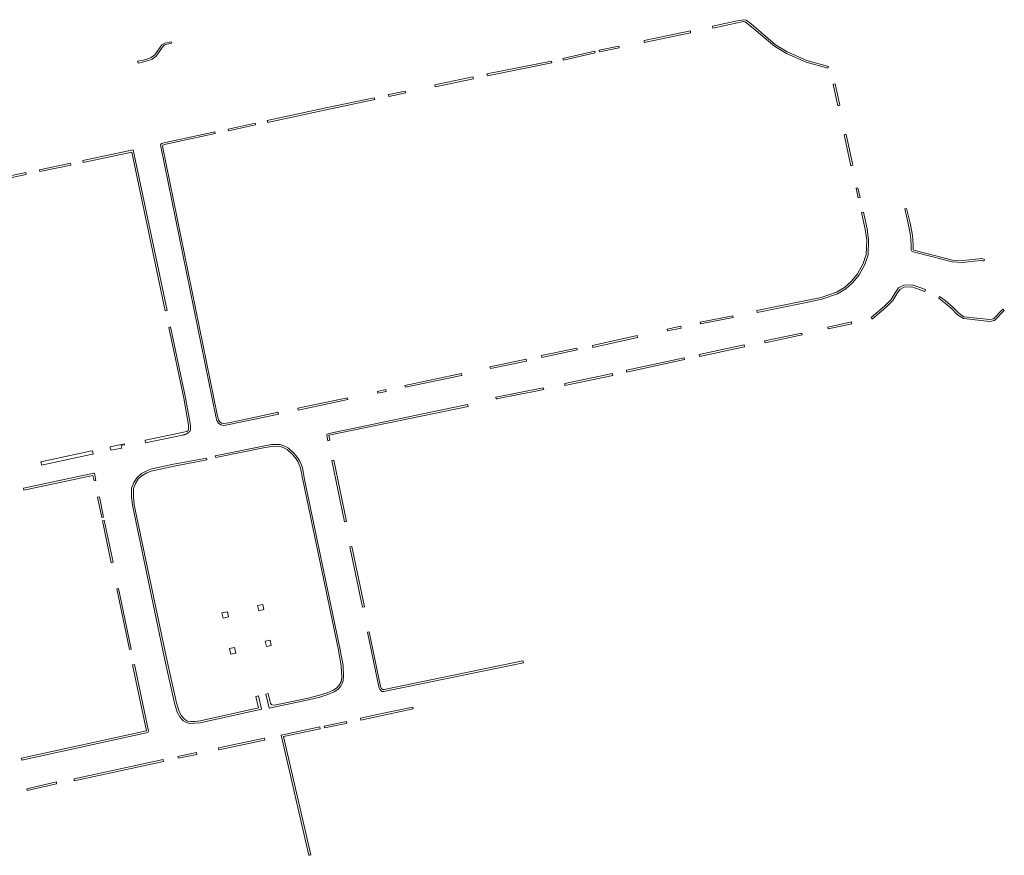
# Model space of a CAD drawing. Extents: x 211930 to 222589, y 569015 to 577578.
# Tile 57 of 95: x 221044 to 221304, y 574478 to 574699. Entities that reach past the tile are written whole.
import ezdxf

# ---------------------------------------------------------------- set-up
doc = ezdxf.new("R2010")
doc.units = 0
doc.layers.add('016 Alles planjaar 2023', color=72, linetype='Continuous', lineweight=20, true_color=0x1e90ff)

msp = doc.modelspace()

# ---------------------------------------------------------------- hatches: boundary and pattern name
at = {"layer": '016 Alles planjaar 2023', "true_color": 0x1e90ff}
h = msp.add_hatch(dxfattribs=at)
h.set_pattern_fill('DQ_CLEAR', color=72, style=0)
h.set_pattern_definition([])
h.paths.add_polyline_path([(221234.76, 574698.55), (221233.14, 574698.22), (221226.62, 574696.84), (221226.68, 574696.34), (221233.24, 574697.73), (221234.76, 574698.04), (221235.29, 574697.91), (221236.51, 574697.05), (221242.94, 574691.54), (221246.11, 574689.6), (221251.32, 574687.33), (221257.05, 574685.77), (221257.19, 574686.25), (221251.49, 574687.81), (221246.34, 574690.04), (221243.24, 574691.94), (221236.82, 574697.44), (221235.49, 574698.38), (221234.76, 574698.55)])
h = msp.add_hatch(dxfattribs=at)
h.set_pattern_fill('DQ_CLEAR', color=72, style=0)
h.set_pattern_definition([])
h.paths.add_polyline_path([(221220.8, 574695.61), (221208.6, 574693.03), (221208.67, 574692.53), (221220.87, 574695.11), (221220.8, 574695.61)])
h = msp.add_hatch(dxfattribs=at)
h.set_pattern_fill('DQ_CLEAR', color=72, style=0)
h.set_pattern_definition([])
h.paths.add_polyline_path([(221075.2, 574687.58), (221075.31, 574687.09), (221076.85, 574687.43), (221077.73, 574687.67), (221079.03, 574688.16), (221080.07, 574688.97), (221081.89, 574691.61), (221082.31, 574691.91), (221084.1, 574692.32), (221084.01, 574692.71), (221082.37, 574692.36), (221081.53, 574691.93), (221079.7, 574689.32), (221078.78, 574688.6), (221077.58, 574688.15), (221076.73, 574687.91), (221075.2, 574687.58)])
h = msp.add_hatch(dxfattribs=at)
h.set_pattern_fill('DQ_CLEAR', color=72, style=0)
h.set_pattern_definition([])
h.paths.add_polyline_path([(221195.63, 574690.29), (221187.24, 574688.35), (221187.37, 574687.87), (221195.74, 574689.8), (221195.63, 574690.29)])
h = msp.add_hatch(dxfattribs=at)
h.set_pattern_fill('DQ_CLEAR', color=72, style=0)
h.set_pattern_definition([])
h.paths.add_polyline_path([(221196.9, 574690.04), (221202.02, 574691.13), (221201.92, 574691.61), (221196.77, 574690.53), (221196.9, 574690.04)])
h = msp.add_hatch(dxfattribs=at)
h.set_pattern_fill('DQ_CLEAR', color=72, style=0)
h.set_pattern_definition([])
h.paths.add_polyline_path([(221167.22, 574684.28), (221167.33, 574683.79), (221184.35, 574687.14), (221184.24, 574687.63), (221167.22, 574684.28)])
h = msp.add_hatch(dxfattribs=at)
h.set_pattern_fill('DQ_CLEAR', color=72, style=0)
h.set_pattern_definition([])
h.paths.add_polyline_path([(221153.61, 574680.88), (221163.63, 574683), (221163.53, 574683.49), (221153.51, 574681.37), (221153.61, 574680.88)])
h = msp.add_hatch(dxfattribs=at)
h.set_pattern_fill('DQ_CLEAR', color=72, style=0)
h.set_pattern_definition([])
h.paths.add_polyline_path([(221145.81, 574679.23), (221145.7, 574679.74), (221141.4, 574678.81), (221141.25, 574678.78), (221141.36, 574678.29), (221141.38, 574678.3), (221145.81, 574679.23)])
h = msp.add_hatch(dxfattribs=at)
h.set_pattern_fill('DQ_CLEAR', color=72, style=0)
h.set_pattern_definition([])
h.paths.add_polyline_path([(221259.65, 574675.91), (221259.92, 574675.97), (221260.14, 574676.01), (221258.92, 574681.68), (221258.43, 574681.58), (221259.59, 574676.18), (221259.65, 574675.91)])
h = msp.add_hatch(dxfattribs=at)
h.set_pattern_fill('DQ_CLEAR', color=72, style=0)
h.set_pattern_definition([])
h.paths.add_polyline_path([(221137.53, 574677.99), (221124.79, 574675.3), (221109.35, 574671.98), (221109.39, 574671.76), (221109.44, 574671.49), (221124.9, 574674.81), (221137.68, 574677.51), (221137.53, 574677.99)])
h = msp.add_hatch(dxfattribs=at)
h.set_pattern_fill('DQ_CLEAR', color=72, style=0)
h.set_pattern_definition([])
h.paths.add_polyline_path([(221112.32, 574594.58), (221112.22, 574595.07), (221111.85, 574595), (221099.22, 574592.34), (221097.9, 574592.15), (221097.3, 574592.23), (221096.83, 574592.58), (221096.5, 574593.13), (221096.24, 574594.08), (221081.77, 574665.23), (221081.83, 574665.49), (221082.61, 574665.73), (221095.64, 574668.53), (221095.55, 574669.02), (221082.49, 574666.21), (221081.49, 574665.9), (221081.26, 574665.55), (221081.28, 574665.13), (221095.76, 574593.96), (221096.03, 574592.93), (221096.46, 574592.24), (221097.1, 574591.76), (221097.9, 574591.64), (221099.31, 574591.85), (221111.95, 574594.51), (221112.32, 574594.58)])
h = msp.add_hatch(dxfattribs=at)
h.set_pattern_fill('DQ_CLEAR', color=72, style=0)
h.set_pattern_definition([])
h.paths.add_polyline_path([(221106.17, 574671.3), (221099.05, 574669.74), (221099.13, 574669.26), (221106.25, 574670.81), (221106.17, 574671.3)])
h = msp.add_hatch(dxfattribs=at)
h.set_pattern_fill('DQ_CLEAR', color=72, style=0)
h.set_pattern_definition([])
h.paths.add_polyline_path([(221261.58, 574668.26), (221261.36, 574668.22), (221263.12, 574660.06), (221263.61, 574660.17), (221261.85, 574668.32), (221261.58, 574668.26)])
h = msp.add_hatch(dxfattribs=at)
h.set_pattern_fill('DQ_CLEAR', color=72, style=0)
h.set_pattern_definition([])
h.paths.add_polyline_path([(221073.65, 574663.62), (221082.47, 574621.81), (221082.96, 574621.91), (221074.04, 574664.21), (221060.72, 574661.41), (221060.8, 574660.91), (221073.65, 574663.62)])
h = msp.add_hatch(dxfattribs=at)
h.set_pattern_fill('DQ_CLEAR', color=72, style=0)
h.set_pattern_definition([])
h.paths.add_polyline_path([(221057.59, 574660.23), (221057.49, 574660.72), (221049.31, 574659), (221049.43, 574658.51), (221057.59, 574660.23)])
h = msp.add_hatch(dxfattribs=at)
h.set_pattern_fill('DQ_CLEAR', color=72, style=0)
h.set_pattern_definition([])
h.paths.add_polyline_path([(221030.36, 574655), (221030.45, 574654.51), (221045.83, 574657.75), (221045.71, 574658.24), (221030.36, 574655)])
h = msp.add_hatch(dxfattribs=at)
h.set_pattern_fill('DQ_CLEAR', color=72, style=0)
h.set_pattern_definition([])
h.paths.add_polyline_path([(221264.94, 574654.25), (221264.45, 574654.14), (221265.02, 574651.63), (221265.51, 574651.73), (221264.94, 574654.25)])
h = msp.add_hatch(dxfattribs=at)
h.set_pattern_fill('DQ_CLEAR', color=72, style=0)
h.set_pattern_definition([])
h.paths.add_polyline_path([(221277.78, 574648.83), (221277.3, 574648.69), (221278.21, 574644.85), (221278.75, 574642.16), (221278.88, 574640.78), (221278.98, 574638.84), (221279, 574637.89), (221279.18, 574637.55), (221279.83, 574637.27), (221284.3, 574636.12), (221289.77, 574634.71), (221292.57, 574634.57), (221295.51, 574634.87), (221297.52, 574635.08), (221298.09, 574634.9), (221298.3, 574635.36), (221297.58, 574635.59), (221292.55, 574635.07), (221289.85, 574635.2), (221279.99, 574637.75), (221279.54, 574637.94), (221279.5, 574638.02), (221279.48, 574638.85), (221279.38, 574640.81), (221279.25, 574642.23), (221278.7, 574644.96), (221277.78, 574648.83)])
h = msp.add_hatch(dxfattribs=at)
h.set_pattern_fill('DQ_CLEAR', color=72, style=0)
h.set_pattern_definition([])
h.paths.add_polyline_path([(221265.89, 574647.77), (221266.88, 574643.35), (221267.25, 574640.43), (221267.16, 574636.7), (221266.34, 574634.28), (221264.83, 574631.57), (221263.25, 574629.67), (221261.45, 574627.99), (221259.34, 574626.76), (221255.3, 574625.38), (221250.42, 574624.35), (221238.34, 574621.89), (221238.44, 574621.4), (221250.52, 574623.86), (221255.43, 574624.9), (221259.55, 574626.3), (221261.75, 574627.59), (221263.62, 574629.33), (221265.24, 574631.29), (221266.8, 574634.07), (221267.65, 574636.61), (221267.76, 574640.45), (221267.37, 574643.44), (221266.39, 574647.83), (221265.89, 574647.77)])
h = msp.add_hatch(dxfattribs=at)
h.set_pattern_fill('DQ_CLEAR', color=72, style=0)
h.set_pattern_definition([])
h.paths.add_polyline_path([(221282.77, 574627.41), (221279.24, 574628.64), (221277.05, 574628.55), (221275.64, 574627.86), (221274.75, 574626.56), (221273.7, 574624.83), (221271.99, 574623.03), (221268.47, 574620.1), (221268.7, 574619.76), (221268.75, 574619.68), (221272.33, 574622.67), (221274.1, 574624.52), (221275.17, 574626.29), (221275.98, 574627.46), (221277.17, 574628.05), (221279.16, 574628.13), (221282.61, 574626.93), (221282.77, 574627.41)])
h = msp.add_hatch(dxfattribs=at)
h.set_pattern_fill('DQ_CLEAR', color=72, style=0)
h.set_pattern_definition([])
h.paths.add_polyline_path([(221303.51, 574621.9), (221303.14, 574622.23), (221300.63, 574619.73), (221299.71, 574619.51), (221292.89, 574620.28), (221291.5, 574621.17), (221289.87, 574622.91), (221287.91, 574624.52), (221286.47, 574625.61), (221286.25, 574625.15), (221287.6, 574624.13), (221289.53, 574622.55), (221291.18, 574620.78), (221292.72, 574619.8), (221299.74, 574619), (221300.89, 574619.28), (221303.51, 574621.9)])
h = msp.add_hatch(dxfattribs=at)
h.set_pattern_fill('DQ_CLEAR', color=72, style=0)
h.set_pattern_definition([])
h.paths.add_polyline_path([(221223.36, 574618.85), (221223.46, 574618.36), (221232.07, 574620.05), (221231.98, 574620.54), (221223.36, 574618.85)])
h = msp.add_hatch(dxfattribs=at)
h.set_pattern_fill('DQ_CLEAR', color=72, style=0)
h.set_pattern_definition([])
h.paths.add_polyline_path([(221077.28, 574587.75), (221077.21, 574587.74), (221077.23, 574587), (221086.98, 574589.08), (221087.04, 574589.09), (221087.09, 574589.1), (221087.14, 574589.11), (221087.2, 574589.12), (221087.25, 574589.13), (221087.31, 574589.14), (221087.36, 574589.15), (221087.42, 574589.16), (221087.47, 574589.18), (221087.52, 574589.19), (221087.58, 574589.21), (221087.63, 574589.23), (221087.68, 574589.25), (221087.73, 574589.26), (221087.79, 574589.28), (221087.84, 574589.3), (221087.89, 574589.33), (221087.94, 574589.35), (221087.99, 574589.37), (221088.04, 574589.4), (221088.09, 574589.42), (221088.14, 574589.45), (221088.19, 574589.47), (221088.23, 574589.5), (221088.28, 574589.53), (221088.33, 574589.56), (221088.38, 574589.59), (221088.43, 574589.62), (221088.47, 574589.65), (221088.52, 574589.69), (221088.56, 574589.72), (221088.61, 574589.76), (221088.65, 574589.79), (221088.7, 574589.83), (221088.74, 574589.87), (221088.78, 574589.9), (221088.82, 574589.94), (221088.86, 574589.98), (221088.9, 574590.02), (221088.94, 574590.06), (221088.98, 574590.11), (221089.02, 574590.15), (221089.11, 574590.56), (221089.11, 574591.71), (221087.81, 574598.94), (221083.88, 574617.58), (221083.39, 574617.47), (221087.32, 574598.84), (221088.61, 574591.66), (221088.61, 574590.61), (221088.53, 574590.26), (221088.18, 574590.02), (221077.28, 574587.75)])
h = msp.add_hatch(dxfattribs=at)
h.set_pattern_fill('DQ_CLEAR', color=72, style=0)
h.set_pattern_definition([])
h.paths.add_polyline_path([(221218.35, 574617.26), (221218.29, 574617.76), (221214.66, 574617.01), (221214.76, 574616.52), (221218.35, 574617.26)])
h = msp.add_hatch(dxfattribs=at)
h.set_pattern_fill('DQ_CLEAR', color=72, style=0)
h.set_pattern_definition([])
h.paths.add_polyline_path([(221257.15, 574617.06), (221263.35, 574618.43), (221263.25, 574618.92), (221257.04, 574617.55), (221257.15, 574617.06)])
h = msp.add_hatch(dxfattribs=at)
h.set_pattern_fill('DQ_CLEAR', color=72, style=0)
h.set_pattern_definition([])
h.paths.add_polyline_path([(221206.8, 574615.31), (221195, 574612.65), (221195.15, 574612.17), (221206.9, 574614.82), (221206.8, 574615.31)])
h = msp.add_hatch(dxfattribs=at)
h.set_pattern_fill('DQ_CLEAR', color=72, style=0)
h.set_pattern_definition([])
h.paths.add_polyline_path([(221240.48, 574613.39), (221250.24, 574615.54), (221250.14, 574615.98), (221240.37, 574613.92), (221240.48, 574613.39)])
h = msp.add_hatch(dxfattribs=at)
h.set_pattern_fill('DQ_CLEAR', color=72, style=0)
h.set_pattern_definition([])
h.paths.add_polyline_path([(221190.92, 574612.02), (221181.57, 574610.05), (221181.68, 574609.56), (221190.98, 574611.52), (221190.98, 574611.6), (221190.92, 574612.02)])
h = msp.add_hatch(dxfattribs=at)
h.set_pattern_fill('DQ_CLEAR', color=72, style=0)
h.set_pattern_definition([])
h.paths.add_polyline_path([(221223.13, 574610.29), (221223.17, 574609.79), (221235.07, 574612.34), (221234.96, 574612.83), (221223.13, 574610.29)])
h = msp.add_hatch(dxfattribs=at)
h.set_pattern_fill('DQ_CLEAR', color=72, style=0)
h.set_pattern_definition([])
h.paths.add_polyline_path([(221219.27, 574608.96), (221219.17, 574609.45), (221203.95, 574606.17), (221203.98, 574605.67), (221219.27, 574608.96)])
h = msp.add_hatch(dxfattribs=at)
h.set_pattern_fill('DQ_CLEAR', color=72, style=0)
h.set_pattern_definition([])
h.paths.add_polyline_path([(221168.12, 574606.61), (221177.61, 574608.59), (221177.51, 574609.08), (221168.02, 574607.1), (221168.12, 574606.61)])
h = msp.add_hatch(dxfattribs=at)
h.set_pattern_fill('DQ_CLEAR', color=72, style=0)
h.set_pattern_definition([])
h.paths.add_polyline_path([(221160.59, 574604.81), (221160.49, 574605.3), (221145.61, 574602.15), (221145.76, 574601.67), (221160.53, 574604.8), (221160.59, 574604.81)])
h = msp.add_hatch(dxfattribs=at)
h.set_pattern_fill('DQ_CLEAR', color=72, style=0)
h.set_pattern_definition([])
h.paths.add_polyline_path([(221187.7, 574602.67), (221187.7, 574602.16), (221200.39, 574604.8), (221200.29, 574605.29), (221187.7, 574602.67)])
h = msp.add_hatch(dxfattribs=at)
h.set_pattern_fill('DQ_CLEAR', color=72, style=0)
h.set_pattern_definition([])
h.paths.add_polyline_path([(221169.95, 574598.66), (221170.18, 574598.71), (221175.56, 574599.77), (221179.21, 574600.49), (221182.16, 574601.07), (221182.06, 574601.56), (221169.56, 574599.1), (221169.67, 574598.6), (221169.95, 574598.66)])
h = msp.add_hatch(dxfattribs=at)
h.set_pattern_fill('DQ_CLEAR', color=72, style=0)
h.set_pattern_definition([])
h.paths.add_polyline_path([(221117.41, 574596.17), (221117.52, 574595.69), (221130.6, 574598.46), (221130.49, 574598.94), (221117.41, 574596.17)])
h = msp.add_hatch(dxfattribs=at)
h.set_pattern_fill('DQ_CLEAR', color=72, style=0)
h.set_pattern_definition([])
h.paths.add_polyline_path([(221140.64, 574600.58), (221140.57, 574601.08), (221138.34, 574600.61), (221138.49, 574600.13), (221140.64, 574600.58)])
h = msp.add_hatch(dxfattribs=at)
h.set_pattern_fill('DQ_CLEAR', color=72, style=0)
h.set_pattern_definition([])
h.paths.add_polyline_path([(221125, 574589.08), (221125.3, 574587.61), (221125.79, 574587.72), (221125.52, 574589.03), (221162.24, 574596.63), (221162.13, 574597.12), (221125.58, 574589.5), (221125.22, 574589.36), (221125.07, 574589.25), (221125, 574589.08)])
h = msp.add_hatch(dxfattribs=at)
h.set_pattern_fill('DQ_CLEAR', color=72, style=0)
h.set_pattern_definition([])
h.paths.add_polyline_path([(221068.16, 574585.07), (221071.01, 574585.68), (221070.98, 574585.85), (221070.87, 574586.34), (221071.76, 574586.54), (221071.69, 574586.77), (221067.96, 574585.96), (221068, 574585.75), (221068.11, 574585.26), (221068.16, 574585.07)])
h = msp.add_hatch(dxfattribs=at)
h.set_pattern_fill('DQ_CLEAR', color=72, style=0)
h.set_pattern_definition([])
h.paths.add_polyline_path([(221109.84, 574517.14), (221120.19, 574519.29), (221123.23, 574520.03), (221125.27, 574520.71), (221126.95, 574521.44), (221127.89, 574522.03), (221128.69, 574522.89), (221129.28, 574523.94), (221129.46, 574525.28), (221129.32, 574528.35), (221128.5, 574532.93), (221119.17, 574577.35), (221118.62, 574580.57), (221117.9, 574582.17), (221117.33, 574583.15), (221116.34, 574584.32), (221114.9, 574585.66), (221113.93, 574586.2), (221112.75, 574586.63), (221110.44, 574586.58), (221108.27, 574586.2), (221095.65, 574583.64), (221095.76, 574583.15), (221108.37, 574585.71), (221110.48, 574586.08), (221112.67, 574586.13), (221113.72, 574585.74), (221114.6, 574585.25), (221115.97, 574583.97), (221116.92, 574582.86), (221117.45, 574581.94), (221118.14, 574580.42), (221118.68, 574577.25), (221128.01, 574532.83), (221128.82, 574528.3), (221128.96, 574525.3), (221128.8, 574524.1), (221128.28, 574523.19), (221127.57, 574522.42), (221126.72, 574521.89), (221125.09, 574521.18), (221123.09, 574520.51), (221120.08, 574519.78), (221111.22, 574517.91), (221110.52, 574518.01), (221110.19, 574518.38), (221109.58, 574520.97), (221109, 574520.84), (221109.84, 574517.14)])
h = msp.add_hatch(dxfattribs=at)
h.set_pattern_fill('DQ_CLEAR', color=72, style=0)
h.set_pattern_definition([])
h.paths.add_polyline_path([(221063.28, 574584.95), (221062.69, 574584.83), (221049.7, 574582.01), (221049.72, 574581.91), (221049.74, 574581.84), (221049.84, 574581.36), (221049.88, 574581.17), (221062.88, 574583.94), (221063.48, 574584.07), (221063.28, 574584.95)])
h = msp.add_hatch(dxfattribs=at)
h.set_pattern_fill('DQ_CLEAR', color=72, style=0)
h.set_pattern_definition([])
h.paths.add_polyline_path([(221107.05, 574520.37), (221106.37, 574520.22), (221107.05, 574517.22), (221091.63, 574513.77), (221090.23, 574513.63), (221089.12, 574513.61), (221088.36, 574513.72), (221087.54, 574514.2), (221086.72, 574515.1), (221086.12, 574516.27), (221085.39, 574518.56), (221082.67, 574530.77), (221074.32, 574570.73), (221074.06, 574572.85), (221074.09, 574574.97), (221074.61, 574576.36), (221075.46, 574577.61), (221076.52, 574578.52), (221077.62, 574579.16), (221078.77, 574579.61), (221084.78, 574580.92), (221093.43, 574582.54), (221093.32, 574583.04), (221084.68, 574581.41), (221078.62, 574580.09), (221077.4, 574579.61), (221076.23, 574578.93), (221075.08, 574577.95), (221074.16, 574576.59), (221073.59, 574575.07), (221073.56, 574572.82), (221073.83, 574570.65), (221082.19, 574530.67), (221084.91, 574518.43), (221085.65, 574516.08), (221086.31, 574514.81), (221087.22, 574513.81), (221088.2, 574513.24), (221089.09, 574513.11), (221090.26, 574513.14), (221091.7, 574513.27), (221107.85, 574516.87), (221107.05, 574520.37)])
h = msp.add_hatch(dxfattribs=at)
h.set_pattern_fill('DQ_CLEAR', color=72, style=0)
h.set_pattern_definition([])
h.paths.add_polyline_path([(221130.21, 574566.31), (221126.87, 574582.47), (221126.39, 574582.37), (221129.72, 574566.21), (221130.21, 574566.31)])
h = msp.add_hatch(dxfattribs=at)
h.set_pattern_fill('DQ_CLEAR', color=72, style=0)
h.set_pattern_definition([])
h.paths.add_polyline_path([(221045.21, 574574.61), (221063.42, 574578.47), (221063.72, 574577.05), (221064.21, 574577.15), (221063.81, 574579.05), (221063.61, 574579.03), (221045.11, 574575.1), (221045.21, 574574.61)])
h = msp.add_hatch(dxfattribs=at)
h.set_pattern_fill('DQ_CLEAR', color=72, style=0)
h.set_pattern_definition([])
h.paths.add_polyline_path([(221065.11, 574572.85), (221064.62, 574572.74), (221065.74, 574567.38), (221066.23, 574567.48), (221065.11, 574572.85)])
h = msp.add_hatch(dxfattribs=at)
h.set_pattern_fill('DQ_CLEAR', color=72, style=0)
h.set_pattern_definition([])
h.paths.add_polyline_path([(221068.72, 574555.56), (221066.41, 574566.64), (221065.92, 574566.53), (221068.23, 574555.46), (221068.72, 574555.56)])
h = msp.add_hatch(dxfattribs=at)
h.set_pattern_fill('DQ_CLEAR', color=72, style=0)
h.set_pattern_definition([])
h.paths.add_polyline_path([(221131.58, 574559.72), (221131.09, 574559.61), (221134.46, 574543.72), (221134.95, 574543.82), (221131.58, 574559.72)])
h = msp.add_hatch(dxfattribs=at)
h.set_pattern_fill('DQ_CLEAR', color=72, style=0)
h.set_pattern_definition([])
h.paths.add_polyline_path([(221073.02, 574532.59), (221073.51, 574532.7), (221070.17, 574548.65), (221069.68, 574548.56), (221073.02, 574532.59)])
h = msp.add_hatch(dxfattribs=at)
h.set_pattern_fill('DQ_CLEAR', color=72, style=0)
h.set_pattern_definition([])
h.paths.add_polyline_path([(221108.46, 574543.12), (221108.17, 574544.46), (221106.77, 574544.18), (221107.08, 574542.81), (221108.46, 574543.12)])
h = msp.add_hatch(dxfattribs=at)
h.set_pattern_fill('DQ_CLEAR', color=72, style=0)
h.set_pattern_definition([])
h.paths.add_polyline_path([(221098.89, 574542.55), (221097.41, 574542.24), (221097.7, 574540.87), (221099.15, 574541.22), (221098.89, 574542.55)])
h = msp.add_hatch(dxfattribs=at)
h.set_pattern_fill('DQ_CLEAR', color=72, style=0)
h.set_pattern_definition([])
h.paths.add_polyline_path([(221136.21, 574537.27), (221135.72, 574537.16), (221138.7, 574522.76), (221138.79, 574522.43), (221138.97, 574522.08), (221139.33, 574521.7), (221139.65, 574521.53), (221140.01, 574521.53), (221152.91, 574524.17), (221176.81, 574529.07), (221176.71, 574529.56), (221140.17, 574522.07), (221139.8, 574522.04), (221139.53, 574522.19), (221139.34, 574522.42), (221139.19, 574522.86), (221136.21, 574537.27)])
h = msp.add_hatch(dxfattribs=at)
h.set_pattern_fill('DQ_CLEAR', color=72, style=0)
h.set_pattern_definition([])
h.paths.add_polyline_path([(221110.11, 574535.08), (221108.8, 574534.8), (221109.1, 574533.39), (221110.4, 574533.68), (221110.11, 574535.08)])
h = msp.add_hatch(dxfattribs=at)
h.set_pattern_fill('DQ_CLEAR', color=72, style=0)
h.set_pattern_definition([])
h.paths.add_polyline_path([(221101.04, 574531.65), (221100.73, 574533.11), (221099.4, 574532.81), (221099.71, 574531.36), (221101.04, 574531.65)])
h = msp.add_hatch(dxfattribs=at)
h.set_pattern_fill('DQ_CLEAR', color=72, style=0)
h.set_pattern_definition([])
h.paths.add_polyline_path([(221044.66, 574503.65), (221044.71, 574503.43), (221077.86, 574510.69), (221078, 574510.85), (221078.03, 574511.09), (221074.37, 574528.6), (221073.88, 574528.51), (221077.51, 574511.12), (221044.6, 574503.93), (221044.66, 574503.65)])
h = msp.add_hatch(dxfattribs=at)
h.set_pattern_fill('DQ_CLEAR', color=72, style=0)
h.set_pattern_definition([])
h.paths.add_polyline_path([(221147.79, 574516.93), (221147.68, 574517.42), (221141.18, 574516.03), (221133.87, 574514.47), (221133.98, 574513.98), (221141.29, 574515.54), (221147.79, 574516.93)])
h = msp.add_hatch(dxfattribs=at)
h.set_pattern_fill('DQ_CLEAR', color=72, style=0)
h.set_pattern_definition([])
h.paths.add_polyline_path([(221130.18, 574513.64), (221124.31, 574512.4), (221124.41, 574511.91), (221130.13, 574513.12), (221130.28, 574513.19), (221130.18, 574513.64)])
h = msp.add_hatch(dxfattribs=at)
h.set_pattern_fill('DQ_CLEAR', color=72, style=0)
h.set_pattern_definition([])
h.paths.add_polyline_path([(221123.31, 574511.68), (221123.21, 574512.17), (221113.03, 574510.02), (221120.25, 574478.35), (221120.55, 574478.42), (221120.85, 574478.49), (221113.62, 574509.63), (221123.31, 574511.68)])
h = msp.add_hatch(dxfattribs=at)
h.set_pattern_fill('DQ_CLEAR', color=72, style=0)
h.set_pattern_definition([])
h.paths.add_polyline_path([(221107.73, 574508.48), (221108.74, 574508.69), (221108.64, 574509.18), (221096.47, 574506.63), (221096.57, 574506.14), (221107.73, 574508.48)])
h = msp.add_hatch(dxfattribs=at)
h.set_pattern_fill('DQ_CLEAR', color=72, style=0)
h.set_pattern_definition([])
h.paths.add_polyline_path([(221081.91, 574503.58), (221058.48, 574498.46), (221058.5, 574497.95), (221082.02, 574503.09), (221081.91, 574503.58)])
h = msp.add_hatch(dxfattribs=at)
h.set_pattern_fill('DQ_CLEAR', color=72, style=0)
h.set_pattern_definition([])
h.paths.add_polyline_path([(221085.92, 574503.91), (221090.77, 574504.93), (221090.7, 574505.42), (221085.81, 574504.4), (221085.92, 574503.91)])
h = msp.add_hatch(dxfattribs=at)
h.set_pattern_fill('DQ_CLEAR', color=72, style=0)
h.set_pattern_definition([])
h.paths.add_polyline_path([(221053.82, 574497.69), (221046.02, 574495.91), (221046.08, 574495.44), (221053.81, 574497.18), (221053.82, 574497.69)])

# ---------------------------------------------------------------- linework, layer by layer
at = {"layer": '016 Alles planjaar 2023', "color": 14, "true_color": 0x004000}
for points in [[(221234.76, 574698.55), (221233.14, 574698.22), (221226.62, 574696.84), (221226.68, 574696.34), (221233.24, 574697.73), (221234.76, 574698.04), (221235.29, 574697.91), (221236.51, 574697.05), (221242.94, 574691.54), (221246.11, 574689.6), (221251.32, 574687.33), (221257.05, 574685.77), (221257.19, 574686.25), (221251.49, 574687.81), (221246.34, 574690.04), (221243.24, 574691.94), (221236.82, 574697.44), (221235.49, 574698.38), (221234.76, 574698.55)], [(221220.8, 574695.61), (221208.6, 574693.03), (221208.67, 574692.53), (221220.87, 574695.11), (221220.8, 574695.61)], [(221075.2, 574687.58), (221075.31, 574687.09), (221076.85, 574687.43), (221077.73, 574687.67), (221079.03, 574688.16), (221080.07, 574688.97), (221081.89, 574691.61), (221082.31, 574691.91), (221084.1, 574692.32), (221084.01, 574692.71), (221082.37, 574692.36), (221081.53, 574691.93), (221079.7, 574689.32), (221078.78, 574688.6), (221077.58, 574688.15), (221076.73, 574687.91), (221075.2, 574687.58)], [(221195.63, 574690.29), (221187.24, 574688.35), (221187.37, 574687.87), (221195.74, 574689.8), (221195.63, 574690.29)], [(221196.9, 574690.04), (221202.02, 574691.13), (221201.92, 574691.61), (221196.77, 574690.53), (221196.9, 574690.04)], [(221167.22, 574684.28), (221167.33, 574683.79), (221184.35, 574687.14), (221184.24, 574687.63), (221167.22, 574684.28)], [(221153.61, 574680.88), (221163.63, 574683), (221163.53, 574683.49), (221153.51, 574681.37), (221153.61, 574680.88)], [(221145.81, 574679.23), (221145.7, 574679.74), (221141.4, 574678.81), (221141.25, 574678.78), (221141.36, 574678.29), (221141.38, 574678.3), (221145.81, 574679.23)], [(221259.65, 574675.91), (221259.92, 574675.97), (221260.14, 574676.01), (221258.92, 574681.68), (221258.43, 574681.58), (221259.59, 574676.18), (221259.65, 574675.91)], [(221137.53, 574677.99), (221124.79, 574675.3), (221109.35, 574671.98), (221109.39, 574671.76), (221109.44, 574671.49), (221124.9, 574674.81), (221137.68, 574677.51), (221137.53, 574677.99)], [(221112.32, 574594.58), (221112.22, 574595.07), (221111.85, 574595), (221099.22, 574592.34), (221097.9, 574592.15), (221097.3, 574592.23), (221096.83, 574592.58), (221096.5, 574593.13), (221096.24, 574594.08), (221081.77, 574665.23), (221081.83, 574665.49), (221082.61, 574665.73), (221095.64, 574668.53), (221095.55, 574669.02), (221082.49, 574666.21), (221081.49, 574665.9), (221081.26, 574665.55), (221081.28, 574665.13), (221095.76, 574593.96), (221096.03, 574592.93), (221096.46, 574592.24), (221097.1, 574591.76), (221097.9, 574591.64), (221099.31, 574591.85), (221111.95, 574594.51), (221112.32, 574594.58)], [(221106.17, 574671.3), (221099.05, 574669.74), (221099.13, 574669.26), (221106.25, 574670.81), (221106.17, 574671.3)], [(221261.58, 574668.26), (221261.36, 574668.22), (221263.12, 574660.06), (221263.61, 574660.17), (221261.85, 574668.32), (221261.58, 574668.26)], [(221073.65, 574663.62), (221082.47, 574621.81), (221082.96, 574621.91), (221074.04, 574664.21), (221060.72, 574661.41), (221060.8, 574660.91), (221073.65, 574663.62)], [(221057.59, 574660.23), (221057.49, 574660.72), (221049.31, 574659), (221049.43, 574658.51), (221057.59, 574660.23)], [(221030.36, 574655), (221030.45, 574654.51), (221045.83, 574657.75), (221045.71, 574658.24), (221030.36, 574655)], [(221264.94, 574654.25), (221264.45, 574654.14), (221265.02, 574651.63), (221265.51, 574651.73), (221264.94, 574654.25)], [(221277.78, 574648.83), (221277.3, 574648.69), (221278.21, 574644.85), (221278.75, 574642.16), (221278.88, 574640.78), (221278.98, 574638.84), (221279, 574637.89), (221279.18, 574637.55), (221279.83, 574637.27), (221284.3, 574636.12), (221289.77, 574634.71), (221292.57, 574634.57), (221295.51, 574634.87), (221297.52, 574635.08), (221298.09, 574634.9), (221298.3, 574635.36), (221297.58, 574635.59), (221292.55, 574635.07), (221289.85, 574635.2), (221279.99, 574637.75), (221279.54, 574637.94), (221279.5, 574638.02), (221279.48, 574638.85), (221279.38, 574640.81), (221279.25, 574642.23), (221278.7, 574644.96), (221277.78, 574648.83)], [(221265.89, 574647.77), (221266.88, 574643.35), (221267.25, 574640.43), (221267.16, 574636.7), (221266.34, 574634.28), (221264.83, 574631.57), (221263.25, 574629.67), (221261.45, 574627.99), (221259.34, 574626.76), (221255.3, 574625.38), (221250.42, 574624.35), (221238.34, 574621.89), (221238.44, 574621.4), (221250.52, 574623.86), (221255.43, 574624.9), (221259.55, 574626.3), (221261.75, 574627.59), (221263.62, 574629.33), (221265.24, 574631.29), (221266.8, 574634.07), (221267.65, 574636.61), (221267.76, 574640.45), (221267.37, 574643.44), (221266.39, 574647.83), (221265.89, 574647.77)], [(221282.77, 574627.41), (221279.24, 574628.64), (221277.05, 574628.55), (221275.64, 574627.86), (221274.75, 574626.56), (221273.7, 574624.83), (221271.99, 574623.03), (221268.47, 574620.1), (221268.7, 574619.76), (221268.75, 574619.68), (221272.33, 574622.67), (221274.1, 574624.52), (221275.17, 574626.29), (221275.98, 574627.46), (221277.17, 574628.05), (221279.16, 574628.13), (221282.61, 574626.93), (221282.77, 574627.41)], [(221303.51, 574621.9), (221303.14, 574622.23), (221300.63, 574619.73), (221299.71, 574619.51), (221292.89, 574620.28), (221291.5, 574621.17), (221289.87, 574622.91), (221287.91, 574624.52), (221286.47, 574625.61), (221286.25, 574625.15), (221287.6, 574624.13), (221289.53, 574622.55), (221291.18, 574620.78), (221292.72, 574619.8), (221299.74, 574619), (221300.89, 574619.28), (221303.51, 574621.9)], [(221223.36, 574618.85), (221223.46, 574618.36), (221232.07, 574620.05), (221231.98, 574620.54), (221223.36, 574618.85)], [(221077.28, 574587.75), (221077.21, 574587.74), (221077.23, 574587), (221086.98, 574589.08), (221087.04, 574589.09), (221087.09, 574589.1), (221087.14, 574589.11), (221087.2, 574589.12), (221087.25, 574589.13), (221087.31, 574589.14), (221087.36, 574589.15), (221087.42, 574589.16), (221087.47, 574589.18), (221087.52, 574589.19), (221087.58, 574589.21), (221087.63, 574589.23), (221087.68, 574589.25), (221087.73, 574589.26), (221087.79, 574589.28), (221087.84, 574589.3), (221087.89, 574589.33), (221087.94, 574589.35), (221087.99, 574589.37), (221088.04, 574589.4), (221088.09, 574589.42), (221088.14, 574589.45), (221088.19, 574589.47), (221088.23, 574589.5), (221088.28, 574589.53), (221088.33, 574589.56), (221088.38, 574589.59), (221088.43, 574589.62), (221088.47, 574589.65), (221088.52, 574589.69), (221088.56, 574589.72), (221088.61, 574589.76), (221088.65, 574589.79), (221088.7, 574589.83), (221088.74, 574589.87), (221088.78, 574589.9), (221088.82, 574589.94), (221088.86, 574589.98), (221088.9, 574590.02), (221088.94, 574590.06), (221088.98, 574590.11), (221089.02, 574590.15), (221089.11, 574590.56), (221089.11, 574591.71), (221087.81, 574598.94), (221083.88, 574617.58), (221083.39, 574617.47), (221087.32, 574598.84), (221088.61, 574591.66), (221088.61, 574590.61), (221088.53, 574590.26), (221088.18, 574590.02), (221077.28, 574587.75)], [(221218.35, 574617.26), (221218.29, 574617.76), (221214.66, 574617.01), (221214.76, 574616.52), (221218.35, 574617.26)], [(221257.15, 574617.06), (221263.35, 574618.43), (221263.25, 574618.92), (221257.04, 574617.55), (221257.15, 574617.06)], [(221206.8, 574615.31), (221195, 574612.65), (221195.15, 574612.17), (221206.9, 574614.82), (221206.8, 574615.31)], [(221240.48, 574613.39), (221250.24, 574615.54), (221250.14, 574615.98), (221240.37, 574613.92), (221240.48, 574613.39)], [(221190.92, 574612.02), (221181.57, 574610.05), (221181.68, 574609.56), (221190.98, 574611.52), (221190.98, 574611.6), (221190.92, 574612.02)], [(221223.13, 574610.29), (221223.17, 574609.79), (221235.07, 574612.34), (221234.96, 574612.83), (221223.13, 574610.29)], [(221219.27, 574608.96), (221219.17, 574609.45), (221203.95, 574606.17), (221203.98, 574605.67), (221219.27, 574608.96)], [(221168.12, 574606.61), (221177.61, 574608.59), (221177.51, 574609.08), (221168.02, 574607.1), (221168.12, 574606.61)], [(221160.59, 574604.81), (221160.49, 574605.3), (221145.61, 574602.15), (221145.76, 574601.67), (221160.53, 574604.8), (221160.59, 574604.81)], [(221187.7, 574602.67), (221187.7, 574602.16), (221200.39, 574604.8), (221200.29, 574605.29), (221187.7, 574602.67)], [(221169.95, 574598.66), (221170.18, 574598.71), (221175.56, 574599.77), (221179.21, 574600.49), (221182.16, 574601.07), (221182.06, 574601.56), (221169.56, 574599.1), (221169.67, 574598.6), (221169.95, 574598.66)], [(221117.41, 574596.17), (221117.52, 574595.69), (221130.6, 574598.46), (221130.49, 574598.94), (221117.41, 574596.17)], [(221140.64, 574600.58), (221140.57, 574601.08), (221138.34, 574600.61), (221138.49, 574600.13), (221140.64, 574600.58)], [(221125, 574589.08), (221125.3, 574587.61), (221125.79, 574587.72), (221125.52, 574589.03), (221162.24, 574596.63), (221162.13, 574597.12), (221125.58, 574589.5), (221125.22, 574589.36), (221125.07, 574589.25), (221125, 574589.08)], [(221068.16, 574585.07), (221071.01, 574585.68), (221070.98, 574585.85), (221070.87, 574586.34), (221071.76, 574586.54), (221071.69, 574586.77), (221067.96, 574585.96), (221068, 574585.75), (221068.11, 574585.26), (221068.16, 574585.07)], [(221109.84, 574517.14), (221120.19, 574519.29), (221123.23, 574520.03), (221125.27, 574520.71), (221126.95, 574521.44), (221127.89, 574522.03), (221128.69, 574522.89), (221129.28, 574523.94), (221129.46, 574525.28), (221129.32, 574528.35), (221128.5, 574532.93), (221119.17, 574577.35), (221118.62, 574580.57), (221117.9, 574582.17), (221117.33, 574583.15), (221116.34, 574584.32), (221114.9, 574585.66), (221113.93, 574586.2), (221112.75, 574586.63), (221110.44, 574586.58), (221108.27, 574586.2), (221095.65, 574583.64), (221095.76, 574583.15), (221108.37, 574585.71), (221110.48, 574586.08), (221112.67, 574586.13), (221113.72, 574585.74), (221114.6, 574585.25), (221115.97, 574583.97), (221116.92, 574582.86), (221117.45, 574581.94), (221118.14, 574580.42), (221118.68, 574577.25), (221128.01, 574532.83), (221128.82, 574528.3), (221128.96, 574525.3), (221128.8, 574524.1), (221128.28, 574523.19), (221127.57, 574522.42), (221126.72, 574521.89), (221125.09, 574521.18), (221123.09, 574520.51), (221120.08, 574519.78), (221111.22, 574517.91), (221110.52, 574518.01), (221110.19, 574518.38), (221109.58, 574520.97), (221109, 574520.84), (221109.84, 574517.14)], [(221063.28, 574584.95), (221062.69, 574584.83), (221049.7, 574582.01), (221049.72, 574581.91), (221049.74, 574581.84), (221049.84, 574581.36), (221049.88, 574581.17), (221062.88, 574583.94), (221063.48, 574584.07), (221063.28, 574584.95)], [(221107.05, 574520.37), (221106.37, 574520.22), (221107.05, 574517.22), (221091.63, 574513.77), (221090.23, 574513.63), (221089.12, 574513.61), (221088.36, 574513.72), (221087.54, 574514.2), (221086.72, 574515.1), (221086.12, 574516.27), (221085.39, 574518.56), (221082.67, 574530.77), (221074.32, 574570.73), (221074.06, 574572.85), (221074.09, 574574.97), (221074.61, 574576.36), (221075.46, 574577.61), (221076.52, 574578.52), (221077.62, 574579.16), (221078.77, 574579.61), (221084.78, 574580.92), (221093.43, 574582.54), (221093.32, 574583.04), (221084.68, 574581.41), (221078.62, 574580.09), (221077.4, 574579.61), (221076.23, 574578.93), (221075.08, 574577.95), (221074.16, 574576.59), (221073.59, 574575.07), (221073.56, 574572.82), (221073.83, 574570.65), (221082.19, 574530.67), (221084.91, 574518.43), (221085.65, 574516.08), (221086.31, 574514.81), (221087.22, 574513.81), (221088.2, 574513.24), (221089.09, 574513.11), (221090.26, 574513.14), (221091.7, 574513.27), (221107.85, 574516.87), (221107.05, 574520.37)], [(221130.21, 574566.31), (221126.87, 574582.47), (221126.39, 574582.37), (221129.72, 574566.21), (221130.21, 574566.31)], [(221045.21, 574574.61), (221063.42, 574578.47), (221063.72, 574577.05), (221064.21, 574577.15), (221063.81, 574579.05), (221063.61, 574579.03), (221045.11, 574575.1), (221045.21, 574574.61)], [(221065.11, 574572.85), (221064.62, 574572.74), (221065.74, 574567.38), (221066.23, 574567.48), (221065.11, 574572.85)], [(221068.72, 574555.56), (221066.41, 574566.64), (221065.92, 574566.53), (221068.23, 574555.46), (221068.72, 574555.56)], [(221131.58, 574559.72), (221131.09, 574559.61), (221134.46, 574543.72), (221134.95, 574543.82), (221131.58, 574559.72)], [(221073.02, 574532.59), (221073.51, 574532.7), (221070.17, 574548.65), (221069.68, 574548.56), (221073.02, 574532.59)], [(221108.46, 574543.12), (221108.17, 574544.46), (221106.77, 574544.18), (221107.08, 574542.81), (221108.46, 574543.12)], [(221098.89, 574542.55), (221097.41, 574542.24), (221097.7, 574540.87), (221099.15, 574541.22), (221098.89, 574542.55)], [(221136.21, 574537.27), (221135.72, 574537.16), (221138.7, 574522.76), (221138.79, 574522.43), (221138.97, 574522.08), (221139.33, 574521.7), (221139.65, 574521.53), (221140.01, 574521.53), (221152.91, 574524.17), (221176.81, 574529.07), (221176.71, 574529.56), (221140.17, 574522.07), (221139.8, 574522.04), (221139.53, 574522.19), (221139.34, 574522.42), (221139.19, 574522.86), (221136.21, 574537.27)], [(221110.11, 574535.08), (221108.8, 574534.8), (221109.1, 574533.39), (221110.4, 574533.68), (221110.11, 574535.08)], [(221101.04, 574531.65), (221100.73, 574533.11), (221099.4, 574532.81), (221099.71, 574531.36), (221101.04, 574531.65)], [(221044.66, 574503.65), (221044.71, 574503.43), (221077.86, 574510.69), (221078, 574510.85), (221078.03, 574511.09), (221074.37, 574528.6), (221073.88, 574528.51), (221077.51, 574511.12), (221044.6, 574503.93), (221044.66, 574503.65)], [(221147.79, 574516.93), (221147.68, 574517.42), (221141.18, 574516.03), (221133.87, 574514.47), (221133.98, 574513.98), (221141.29, 574515.54), (221147.79, 574516.93)], [(221130.18, 574513.64), (221124.31, 574512.4), (221124.41, 574511.91), (221130.13, 574513.12), (221130.28, 574513.19), (221130.18, 574513.64)], [(221123.31, 574511.68), (221123.21, 574512.17), (221113.03, 574510.02), (221120.25, 574478.35), (221120.55, 574478.42), (221120.85, 574478.49), (221113.62, 574509.63), (221123.31, 574511.68)], [(221107.73, 574508.48), (221108.74, 574508.69), (221108.64, 574509.18), (221096.47, 574506.63), (221096.57, 574506.14), (221107.73, 574508.48)], [(221081.91, 574503.58), (221058.48, 574498.46), (221058.5, 574497.95), (221082.02, 574503.09), (221081.91, 574503.58)], [(221085.92, 574503.91), (221090.77, 574504.93), (221090.7, 574505.42), (221085.81, 574504.4), (221085.92, 574503.91)], [(221053.82, 574497.69), (221046.02, 574495.91), (221046.08, 574495.44), (221053.81, 574497.18), (221053.82, 574497.69)]]:
    msp.add_lwpolyline(points, close=True, dxfattribs=at)

doc.saveas('drawing.dxf')
